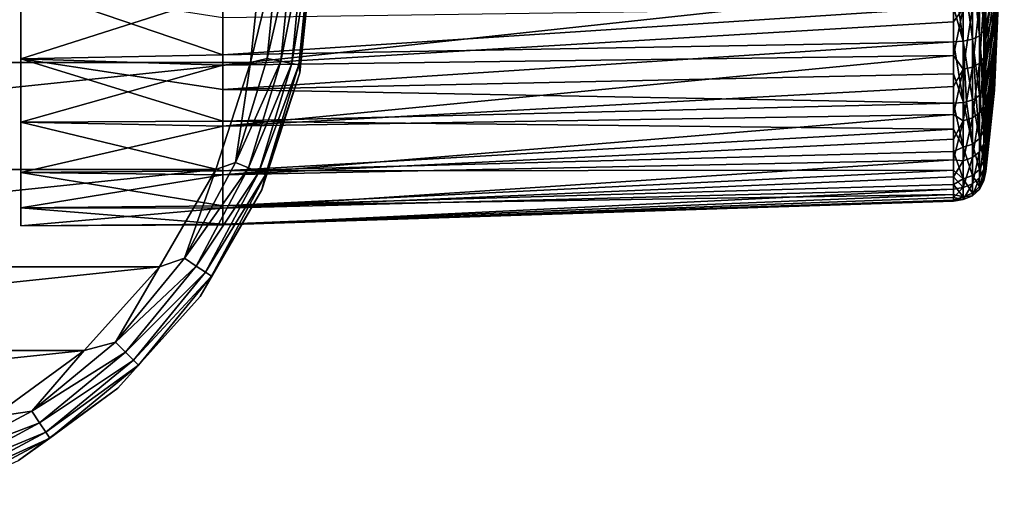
# Model space of a CAD drawing. Header units: millimetres. Extents: x -151 to 151, y -40 to 44.
# Tile 73 of 124: x 93 to 151, y -37 to -9. Entities that reach past the tile are written whole.
import ezdxf

# ---------------------------------------------------------------- set-up
doc = ezdxf.new("R2010")
doc.units = ezdxf.units.MM
doc.header["$LTSCALE"] = 45.597872
for name, color, linetype in [('1', 7, 'CONTINUOUS'), ('158', 7, 'CONTINUOUS'), ('159', 7, 'CONTINUOUS'), ('2', 7, 'CONTINUOUS'), ('27', 7, 'CONTINUOUS'), ('28', 7, 'CONTINUOUS'), ('29', 7, 'CONTINUOUS'), ('3', 7, 'CONTINUOUS'), ('36', 7, 'CONTINUOUS'), ('37', 7, 'CONTINUOUS')]:
    doc.layers.add(name, color=color, linetype=linetype)

msp = doc.modelspace()

# ---------------------------------------------------------------- linework, layer by layer
at = {"layer": '1', "color": 7, "linetype": 'CONTINUOUS', "true_color": 0xa2afbf}
for points in [[(107, -5, -60), (43, -5, -60), (43.699, -11.653, -60), (107, -5, -60)], [(107, -5, -60), (43.699, -11.653, -60), (106.301, -11.653, -60), (107, -5, -60)], [(43.699, -11.653, -60), (45.766, -18.015, -60), (106.301, -11.653, -60), (43.699, -11.653, -60)], [(45.766, -18.015, -60), (104.234, -18.015, -60), (106.301, -11.653, -60), (45.766, -18.015, -60)], [(45.766, -18.015, -60), (49.111, -23.809, -60), (104.234, -18.015, -60), (45.766, -18.015, -60)], [(49.111, -23.809, -60), (100.889, -23.809, -60), (104.234, -18.015, -60), (49.111, -23.809, -60)], [(49.111, -23.809, -60), (53.587, -28.78, -60), (100.889, -23.809, -60), (49.111, -23.809, -60)], [(53.587, -28.78, -60), (96.413, -28.78, -60), (100.889, -23.809, -60), (53.587, -28.78, -60)], [(53.587, -28.78, -60), (59, -32.713, -60), (96.413, -28.78, -60), (53.587, -28.78, -60)], [(59, -32.713, -60), (91, -32.713, -60), (96.413, -28.78, -60), (59, -32.713, -60)]]:
    msp.add_3dface(points, dxfattribs=at)
at = {"layer": '158', "color": 7, "linetype": 'CONTINUOUS', "true_color": 0xa2afbf}
for points in [[(104.65, -8.994, -19.446), (104.65, -11.21, -18.259), (92.65, -7.101, -20.294), (104.65, -8.994, -19.446)], [(92.65, -7.101, -20.294), (104.65, -11.21, -18.259), (92.65, -11.439, -18.205), (92.65, -7.101, -20.294)], [(104.65, -11.21, -18.259), (104.65, -13.271, -16.82), (92.65, -11.439, -18.205), (104.65, -11.21, -18.259)], [(104.65, -13.271, -16.82), (104.65, -15.15, -15.15), (92.65, -11.439, -18.205), (104.65, -13.271, -16.82)], [(92.65, -11.439, -18.205), (104.65, -15.15, -15.15), (92.65, -15.203, -15.203), (92.65, -11.439, -18.205)]]:
    msp.add_3dface(points, dxfattribs=at)
at = {"layer": '159', "color": 7, "linetype": 'CONTINUOUS', "true_color": 0xa2afbf}
for points in [[(92.65, -11.438, 18.205), (104.65, -7.594, 20.034), (92.65, -7.101, 20.294), (92.65, -11.438, 18.205)], [(104.65, -11.811, 17.876), (104.65, -7.594, 20.034), (92.65, -11.438, 18.205), (104.65, -11.811, 17.876)], [(92.65, -15.203, 15.203), (104.65, -11.811, 17.876), (92.65, -11.438, 18.205), (92.65, -15.203, 15.203)], [(104.65, -15.45, 14.844), (104.65, -11.811, 17.876), (92.65, -15.203, 15.203), (104.65, -15.45, 14.844)], [(104.65, -15.15, -15.15), (104.65, -18.108, -11.451), (92.65, -15.203, -15.203), (104.65, -15.15, -15.15)], [(92.65, -15.203, -15.203), (104.65, -18.108, -11.451), (92.65, -18.204, -11.439), (92.65, -15.203, -15.203)], [(92.65, -18.205, 11.438), (104.65, -15.45, 14.844), (92.65, -15.203, 15.203), (92.65, -18.205, 11.438)], [(104.65, -18.334, 11.086), (104.65, -15.45, 14.844), (92.65, -18.205, 11.438), (104.65, -18.334, 11.086)], [(104.65, -18.108, -11.451), (104.65, -20.182, -7.192), (92.65, -18.204, -11.439), (104.65, -18.108, -11.451)], [(92.65, -18.204, -11.439), (104.65, -20.182, -7.192), (92.65, -20.293, -7.102), (92.65, -18.204, -11.439)], [(92.65, -20.294, 7.101), (104.65, -18.334, 11.086), (92.65, -18.205, 11.438), (92.65, -20.294, 7.101)], [(104.65, -20.322, 6.787), (104.65, -18.334, 11.086), (92.65, -20.294, 7.101), (104.65, -20.322, 6.787)], [(104.65, -20.182, -7.192), (104.65, -21.269, -2.581), (92.65, -20.293, -7.102), (104.65, -20.182, -7.192)], [(92.65, -20.293, -7.102), (104.65, -21.269, -2.581), (92.65, -21.365, -2.408), (92.65, -20.293, -7.102)], [(92.65, -21.365, 2.407), (104.65, -20.322, 6.787), (92.65, -20.294, 7.101), (92.65, -21.365, 2.407)], [(104.65, -21.316, 2.155), (104.65, -20.322, 6.787), (92.65, -21.365, 2.407), (104.65, -21.316, 2.155)], [(104.65, -21.269, -2.581), (104.65, -21.316, 2.155), (92.65, -21.365, -2.408), (104.65, -21.269, -2.581)], [(92.65, -21.365, -2.408), (104.65, -21.316, 2.155), (92.65, -21.365, 2.407), (92.65, -21.365, -2.408)]]:
    msp.add_3dface(points, dxfattribs=at)
at = {"layer": '2', "color": 7, "linetype": 'CONTINUOUS', "true_color": 0xa2afbf}
for points in [[(107.927, -5, -60.147), (107, -5, -60), (106.301, -11.653, -60), (107.927, -5, -60.147)], [(107.294, -11.424, -60.147), (107.927, -5, -60.147), (106.301, -11.653, -60), (107.294, -11.424, -60.147)], [(108.764, -5, -60.574), (107.927, -5, -60.147), (107.294, -11.424, -60.147), (108.764, -5, -60.574)], [(108.764, -5, -60.574), (107.294, -11.424, -60.147), (108.115, -11.587, -60.574), (108.764, -5, -60.574)], [(109.428, -5, -61.238), (108.764, -5, -60.574), (108.115, -11.587, -60.574), (109.428, -5, -61.238)], [(109.428, -5, -61.238), (108.115, -11.587, -60.574), (108.767, -11.717, -61.238), (109.428, -5, -61.238)], [(109.854, -5, -62.076), (109.428, -5, -61.238), (108.767, -11.717, -61.238), (109.854, -5, -62.076)], [(109.854, -5, -62.076), (108.767, -11.717, -61.238), (109.184, -11.8, -62.076), (109.854, -5, -62.076)], [(110, -5, -63), (109.854, -5, -62.076), (109.184, -11.8, -62.076), (110, -5, -63)], [(109.235, -12.277, -63), (110, -5, -63), (109.184, -11.8, -62.076), (109.235, -12.277, -63)], [(104.234, -18.015, -60), (105.421, -17.601, -60.147), (106.301, -11.653, -60), (104.234, -18.015, -60)], [(105.421, -17.601, -60.147), (107.294, -11.424, -60.147), (106.301, -11.653, -60), (105.421, -17.601, -60.147)], [(107.294, -11.424, -60.147), (105.421, -17.601, -60.147), (108.115, -11.587, -60.574), (107.294, -11.424, -60.147)], [(108.115, -11.587, -60.574), (105.421, -17.601, -60.147), (106.194, -17.921, -60.574), (108.115, -11.587, -60.574)], [(108.115, -11.587, -60.574), (106.194, -17.921, -60.574), (108.767, -11.717, -61.238), (108.115, -11.587, -60.574)], [(108.767, -11.717, -61.238), (106.194, -17.921, -60.574), (106.807, -18.175, -61.238), (108.767, -11.717, -61.238)], [(108.767, -11.717, -61.238), (106.807, -18.175, -61.238), (109.184, -11.8, -62.076), (108.767, -11.717, -61.238)], [(109.184, -11.8, -62.076), (106.807, -18.175, -61.238), (107.201, -18.338, -62.076), (109.184, -11.8, -62.076)], [(106.974, -19.236, -63), (109.235, -12.277, -63), (107.201, -18.338, -62.076), (106.974, -19.236, -63)], [(109.235, -12.277, -63), (109.184, -11.8, -62.076), (107.201, -18.338, -62.076), (109.235, -12.277, -63)], [(100.889, -23.809, -60), (102.378, -23.293, -60.147), (104.234, -18.015, -60), (100.889, -23.809, -60)], [(102.378, -23.293, -60.147), (105.421, -17.601, -60.147), (104.234, -18.015, -60), (102.378, -23.293, -60.147)], [(105.421, -17.601, -60.147), (102.378, -23.293, -60.147), (106.194, -17.921, -60.574), (105.421, -17.601, -60.147)], [(106.194, -17.921, -60.574), (102.378, -23.293, -60.147), (103.074, -23.758, -60.574), (106.194, -17.921, -60.574)], [(106.194, -17.921, -60.574), (103.074, -23.758, -60.574), (106.807, -18.175, -61.238), (106.194, -17.921, -60.574)], [(106.807, -18.175, -61.238), (103.074, -23.758, -60.574), (103.626, -24.127, -61.238), (106.807, -18.175, -61.238)], [(106.807, -18.175, -61.238), (103.626, -24.127, -61.238), (107.201, -18.338, -62.076), (106.807, -18.175, -61.238)], [(107.201, -18.338, -62.076), (103.626, -24.127, -61.238), (103.98, -24.364, -62.076), (107.201, -18.338, -62.076)], [(106.974, -19.236, -63), (107.201, -18.338, -62.076), (103.98, -24.364, -62.076), (106.974, -19.236, -63)], [(103.316, -25.572, -63), (106.974, -19.236, -63), (103.98, -24.364, -62.076), (103.316, -25.572, -63)], [(98.283, -28.283, -60.147), (102.378, -23.293, -60.147), (100.889, -23.809, -60), (98.283, -28.283, -60.147)], [(102.378, -23.293, -60.147), (98.283, -28.283, -60.147), (103.074, -23.758, -60.574), (102.378, -23.293, -60.147)], [(96.413, -28.78, -60), (98.283, -28.283, -60.147), (100.889, -23.809, -60), (96.413, -28.78, -60)], [(103.074, -23.758, -60.574), (98.283, -28.283, -60.147), (98.875, -28.875, -60.574), (103.074, -23.758, -60.574)], [(103.074, -23.758, -60.574), (98.875, -28.875, -60.574), (103.626, -24.127, -61.238), (103.074, -23.758, -60.574)], [(103.626, -24.127, -61.238), (98.875, -28.875, -60.574), (99.344, -29.344, -61.238), (103.626, -24.127, -61.238)], [(103.626, -24.127, -61.238), (99.344, -29.344, -61.238), (103.98, -24.364, -62.076), (103.626, -24.127, -61.238)], [(103.98, -24.364, -62.076), (99.344, -29.344, -61.238), (99.646, -29.646, -62.076), (103.98, -24.364, -62.076)], [(103.316, -25.572, -63), (103.98, -24.364, -62.076), (99.646, -29.646, -62.076), (103.316, -25.572, -63)], [(98.42, -31.01, -63), (103.316, -25.572, -63), (99.646, -29.646, -62.076), (98.42, -31.01, -63)], [(93.293, -32.378, -60.147), (98.283, -28.283, -60.147), (96.413, -28.78, -60), (93.293, -32.378, -60.147)], [(98.283, -28.283, -60.147), (93.293, -32.378, -60.147), (98.875, -28.875, -60.574), (98.283, -28.283, -60.147)], [(91, -32.713, -60), (93.293, -32.378, -60.147), (96.413, -28.78, -60), (91, -32.713, -60)], [(98.875, -28.875, -60.574), (93.293, -32.378, -60.147), (93.758, -33.074, -60.574), (98.875, -28.875, -60.574)], [(98.875, -28.875, -60.574), (93.758, -33.074, -60.574), (99.344, -29.344, -61.238), (98.875, -28.875, -60.574)], [(99.344, -29.344, -61.238), (93.758, -33.074, -60.574), (94.127, -33.626, -61.238), (99.344, -29.344, -61.238)], [(99.344, -29.344, -61.238), (94.127, -33.626, -61.238), (99.646, -29.646, -62.076), (99.344, -29.344, -61.238)], [(99.646, -29.646, -62.076), (94.127, -33.626, -61.238), (94.364, -33.98, -62.076), (99.646, -29.646, -62.076)], [(98.42, -31.01, -63), (99.646, -29.646, -62.076), (94.364, -33.98, -62.076), (98.42, -31.01, -63)], [(92.5, -35.311, -63), (98.42, -31.01, -63), (94.364, -33.98, -62.076), (92.5, -35.311, -63)], [(87.601, -35.421, -60.147), (93.293, -32.378, -60.147), (91, -32.713, -60), (87.601, -35.421, -60.147)], [(93.293, -32.378, -60.147), (87.601, -35.421, -60.147), (93.758, -33.074, -60.574), (93.293, -32.378, -60.147)], [(93.758, -33.074, -60.574), (87.601, -35.421, -60.147), (87.921, -36.194, -60.574), (93.758, -33.074, -60.574)], [(93.758, -33.074, -60.574), (87.921, -36.194, -60.574), (94.127, -33.626, -61.238), (93.758, -33.074, -60.574)], [(94.127, -33.626, -61.238), (87.921, -36.194, -60.574), (88.175, -36.807, -61.238), (94.127, -33.626, -61.238)], [(94.127, -33.626, -61.238), (88.175, -36.807, -61.238), (94.364, -33.98, -62.076), (94.127, -33.626, -61.238)], [(94.364, -33.98, -62.076), (88.175, -36.807, -61.238), (88.338, -37.201, -62.076), (94.364, -33.98, -62.076)], [(92.5, -35.311, -63), (94.364, -33.98, -62.076), (88.338, -37.201, -62.076), (92.5, -35.311, -63)]]:
    msp.add_3dface(points, dxfattribs=at)
at = {"layer": '27', "color": 7, "linetype": 'CONTINUOUS', "true_color": 0xa2afbf}
for points in [[(148.132, -9.244, 17.63), (148.132, -7.121, 18.589), (104.65, -11.811, 17.876), (148.132, -9.244, 17.63)], [(104.65, -11.811, 17.876), (148.132, -7.121, 18.589), (104.65, -7.594, 20.034), (104.65, -11.811, 17.876)], [(148.132, -8.376, -18.059), (148.132, -10.428, -16.957), (104.65, -11.21, -18.259), (148.132, -8.376, -18.059)], [(104.65, -8.994, -19.446), (148.132, -8.376, -18.059), (104.65, -11.21, -18.259), (104.65, -8.994, -19.446)], [(148.132, -11.24, 16.429), (148.132, -9.244, 17.63), (104.65, -11.811, 17.876), (148.132, -11.24, 16.429)], [(148.132, -10.428, -16.957), (148.132, -12.337, -15.623), (104.65, -13.271, -16.82), (148.132, -10.428, -16.957)], [(104.65, -11.21, -18.259), (148.132, -10.428, -16.957), (104.65, -13.271, -16.82), (104.65, -11.21, -18.259)], [(148.132, -13.083, 15.004), (148.132, -11.24, 16.429), (104.65, -15.45, 14.844), (148.132, -13.083, 15.004)], [(104.65, -15.45, 14.844), (148.132, -11.24, 16.429), (104.65, -11.811, 17.876), (104.65, -15.45, 14.844)], [(148.132, -12.337, -15.623), (148.132, -14.076, -14.076), (104.65, -13.271, -16.82), (148.132, -12.337, -15.623)], [(148.132, -14.746, 13.372), (148.132, -13.083, 15.004), (104.65, -15.45, 14.844), (148.132, -14.746, 13.372)], [(104.65, -13.271, -16.82), (148.132, -14.076, -14.076), (104.65, -15.15, -15.15), (104.65, -13.271, -16.82)], [(148.132, -14.076, -14.076), (148.132, -15.623, -12.337), (104.65, -15.15, -15.15), (148.132, -14.076, -14.076)], [(148.132, -16.208, 11.558), (148.132, -14.746, 13.372), (104.65, -18.334, 11.086), (148.132, -16.208, 11.558)], [(104.65, -18.334, 11.086), (148.132, -14.746, 13.372), (104.65, -15.45, 14.844), (104.65, -18.334, 11.086)], [(104.65, -15.15, -15.15), (148.132, -15.623, -12.337), (104.65, -18.108, -11.451), (104.65, -15.15, -15.15)], [(148.132, -15.623, -12.337), (148.132, -16.957, -10.428), (104.65, -18.108, -11.451), (148.132, -15.623, -12.337)], [(148.132, -17.447, 9.585), (148.132, -16.208, 11.558), (104.65, -18.334, 11.086), (148.132, -17.447, 9.585)], [(148.132, -16.957, -10.428), (148.132, -18.058, -8.377), (104.65, -18.108, -11.451), (148.132, -16.957, -10.428)], [(148.132, -18.447, 7.481), (148.132, -17.447, 9.585), (104.65, -20.322, 6.787), (148.132, -18.447, 7.481)], [(104.65, -20.322, 6.787), (148.132, -17.447, 9.585), (104.65, -18.334, 11.086), (104.65, -20.322, 6.787)], [(148.132, -18.058, -8.377), (148.132, -18.913, -6.21), (104.65, -20.182, -7.192), (148.132, -18.058, -8.377)], [(104.65, -18.108, -11.451), (148.132, -18.058, -8.377), (104.65, -20.182, -7.192), (104.65, -18.108, -11.451)], [(148.132, -19.195, 5.274), (148.132, -18.447, 7.481), (104.65, -20.322, 6.787), (148.132, -19.195, 5.274)], [(148.132, -18.913, -6.21), (148.132, -19.509, -3.959), (104.65, -20.182, -7.192), (148.132, -18.913, -6.21)], [(148.132, -19.68, 2.995), (148.132, -19.195, 5.274), (104.65, -21.316, 2.155), (148.132, -19.68, 2.995)], [(104.65, -21.316, 2.155), (148.132, -19.195, 5.274), (104.65, -20.322, 6.787), (104.65, -21.316, 2.155)], [(148.132, -19.509, -3.959), (148.132, -19.838, -1.653), (104.65, -21.269, -2.581), (148.132, -19.509, -3.959)], [(104.65, -20.182, -7.192), (148.132, -19.509, -3.959), (104.65, -21.269, -2.581), (104.65, -20.182, -7.192)], [(148.132, -19.895, 0.676), (148.132, -19.68, 2.995), (104.65, -21.316, 2.155), (148.132, -19.895, 0.676)], [(148.132, -19.838, -1.653), (148.132, -19.895, 0.676), (104.65, -21.269, -2.581), (148.132, -19.838, -1.653)], [(104.65, -21.269, -2.581), (148.132, -19.895, 0.676), (104.65, -21.316, 2.155), (104.65, -21.269, -2.581)]]:
    msp.add_3dface(points, dxfattribs=at)
at = {"layer": '28', "color": 7, "linetype": 'CONTINUOUS', "true_color": 0xa2afbf}
for points in [[(150.637, -6.754, -10.4), (150.637, -8.768, -8.768), (150.048, -11.249, -14.243), (150.637, -6.754, -10.4)], [(150.048, -7.637, -16.465), (150.637, -6.754, -10.4), (150.048, -9.508, -15.46), (150.048, -7.637, -16.465)], [(150.048, -9.508, -15.46), (150.637, -6.754, -10.4), (150.048, -11.249, -14.243), (150.048, -9.508, -15.46)], [(150.637, -8.768, -8.768), (150.558, -9.418, -9.418), (150.048, -11.249, -14.243), (150.637, -8.768, -8.768)], [(150.048, -11.249, -14.243), (150.558, -9.418, -9.418), (150.048, -12.834, -12.834), (150.048, -11.249, -14.243)]]:
    msp.add_3dface(points, dxfattribs=at)
at = {"layer": '29', "color": 7, "linetype": 'CONTINUOUS', "true_color": 0xa2afbf}
for points in [[(150.637, -8.768, -8.768), (151.15, 0), (150.558, -9.418, -9.418), (150.637, -8.768, -8.768)], [(150.558, -9.418, -9.418), (151.15, 0), (150.558, -10.988, -7.527), (150.558, -9.418, -9.418)], [(151.15, 0), (150.558, -8.509, 10.247), (150.558, -10.247, 8.509), (151.15, 0)], [(151.15, 0), (150.558, -10.247, 8.509), (150.558, -11.636, 6.481), (151.15, 0)], [(151.15, 0), (150.558, -11.636, 6.481), (150.558, -12.629, 4.233), (151.15, 0)], [(151.15, 0), (150.558, -12.629, 4.233), (150.558, -13.191, 1.84), (151.15, 0)], [(151.15, 0), (150.558, -13.191, 1.84), (150.558, -13.305, -0.615), (151.15, 0)], [(151.15, 0), (150.558, -13.305, -0.615), (150.558, -12.965, -3.049), (151.15, 0)], [(151.15, 0), (150.558, -12.965, -3.049), (150.558, -12.184, -5.38), (151.15, 0)], [(151.15, 0), (150.558, -12.184, -5.38), (150.558, -10.988, -7.527), (151.15, 0)], [(150.558, -8.509, 10.247), (150.558, -6.481, 11.636), (150.048, -10.247, 14.98), (150.558, -8.509, 10.247)], [(150.048, -10.247, 14.98), (150.558, -6.481, 11.636), (150.048, -8.427, 16.075), (150.048, -10.247, 14.98)], [(150.558, -10.247, 8.509), (150.558, -8.509, 10.247), (150.048, -13.444, 12.193), (150.558, -10.247, 8.509)], [(150.048, -13.444, 12.193), (150.558, -8.509, 10.247), (150.048, -11.927, 13.68), (150.048, -13.444, 12.193)], [(150.048, -11.927, 13.68), (150.558, -8.509, 10.247), (150.048, -10.247, 14.98), (150.048, -11.927, 13.68)], [(150.048, -12.834, -12.834), (150.558, -9.418, -9.418), (150.558, -10.988, -7.527), (150.048, -12.834, -12.834)], [(150.558, -11.636, 6.481), (150.558, -10.247, 8.509), (150.048, -14.777, 10.539), (150.558, -11.636, 6.481)], [(150.048, -14.777, 10.539), (150.558, -10.247, 8.509), (150.048, -13.444, 12.193), (150.048, -14.777, 10.539)], [(150.048, -12.834, -12.834), (150.558, -10.988, -7.527), (150.048, -14.243, -11.249), (150.048, -12.834, -12.834)], [(150.558, -10.988, -7.527), (150.558, -12.184, -5.38), (150.048, -15.46, -9.509), (150.558, -10.988, -7.527)], [(150.048, -14.243, -11.249), (150.558, -10.988, -7.527), (150.048, -15.46, -9.509), (150.048, -14.243, -11.249)], [(150.558, -12.629, 4.233), (150.558, -11.636, 6.481), (150.048, -16.819, 6.822), (150.558, -12.629, 4.233)], [(150.048, -16.819, 6.822), (150.558, -11.636, 6.481), (150.048, -15.907, 8.74), (150.048, -16.819, 6.822)], [(150.048, -15.907, 8.74), (150.558, -11.636, 6.481), (150.048, -14.777, 10.539), (150.048, -15.907, 8.74)], [(150.558, -12.184, -5.38), (150.558, -12.965, -3.049), (150.048, -17.244, -5.662), (150.558, -12.184, -5.38)], [(150.048, -15.46, -9.509), (150.558, -12.184, -5.38), (150.048, -16.465, -7.637), (150.048, -15.46, -9.509)], [(150.048, -16.465, -7.637), (150.558, -12.184, -5.38), (150.048, -17.244, -5.662), (150.048, -16.465, -7.637)], [(150.558, -13.191, 1.84), (150.558, -12.629, 4.233), (150.048, -17.943, 2.733), (150.558, -13.191, 1.84)], [(150.048, -17.943, 2.733), (150.558, -12.629, 4.233), (150.048, -17.501, 4.81), (150.048, -17.943, 2.733)], [(150.048, -17.501, 4.81), (150.558, -12.629, 4.233), (150.048, -16.819, 6.822), (150.048, -17.501, 4.81)], [(150.558, -12.965, -3.049), (150.558, -13.305, -0.615), (150.048, -17.787, -3.609), (150.558, -12.965, -3.049)], [(150.048, -17.244, -5.662), (150.558, -12.965, -3.049), (150.048, -17.787, -3.609), (150.048, -17.244, -5.662)], [(150.558, -13.305, -0.615), (150.558, -13.191, 1.84), (150.048, -18.139, 0.618), (150.558, -13.305, -0.615)], [(150.048, -18.139, 0.618), (150.558, -13.191, 1.84), (150.048, -17.943, 2.733), (150.048, -18.139, 0.618)], [(150.048, -17.787, -3.609), (150.558, -13.305, -0.615), (150.048, -18.087, -1.506), (150.048, -17.787, -3.609)], [(150.048, -18.087, -1.506), (150.558, -13.305, -0.615), (150.048, -18.139, 0.618), (150.048, -18.087, -1.506)]]:
    msp.add_3dface(points, dxfattribs=at)
at = {"layer": '3', "color": 7, "linetype": 'CONTINUOUS', "true_color": 0xa2afbf}
for points in [[(110, -5, -80), (110, -5, -63), (109.235, -12.277, -63), (110, -5, -80)], [(109.235, -12.277, -80), (110, -5, -80), (109.235, -12.277, -63), (109.235, -12.277, -80)], [(106.974, -19.236, -80), (109.235, -12.277, -80), (106.974, -19.236, -63), (106.974, -19.236, -80)], [(106.974, -19.236, -63), (109.235, -12.277, -80), (109.235, -12.277, -63), (106.974, -19.236, -63)], [(103.316, -25.572, -80), (106.974, -19.236, -80), (103.316, -25.572, -63), (103.316, -25.572, -80)], [(103.316, -25.572, -63), (106.974, -19.236, -80), (106.974, -19.236, -63), (103.316, -25.572, -63)], [(98.42, -31.01, -80), (103.316, -25.572, -80), (98.42, -31.01, -63), (98.42, -31.01, -80)], [(98.42, -31.01, -63), (103.316, -25.572, -80), (103.316, -25.572, -63), (98.42, -31.01, -63)], [(92.5, -35.311, -80), (98.42, -31.01, -80), (92.5, -35.311, -63), (92.5, -35.311, -80)], [(92.5, -35.311, -63), (98.42, -31.01, -80), (98.42, -31.01, -63), (92.5, -35.311, -63)]]:
    msp.add_3dface(points, dxfattribs=at)
at = {"layer": '36', "color": 7, "linetype": 'CONTINUOUS', "true_color": 0xa2afbf}
for points in [[(149.941, -5.836, -17.79), (149.941, -9.805, -15.95), (149.68, -5.999, -18.284), (149.941, -5.836, -17.79)], [(149.941, -5.836, -17.79), (150.048, -7.637, -16.465), (149.941, -9.805, -15.95), (149.941, -5.836, -17.79)], [(148.132, -6.209, -18.913), (148.711, -6.188, -18.861), (148.711, -10.396, -16.91), (148.132, -6.209, -18.913)], [(148.132, -8.376, -18.059), (148.132, -6.209, -18.913), (148.711, -10.396, -16.91), (148.132, -8.376, -18.059)], [(149.252, -6.121, -18.657), (149.252, -10.284, -16.728), (148.711, -6.188, -18.861), (149.252, -6.121, -18.657)], [(148.711, -6.188, -18.861), (149.252, -10.284, -16.728), (148.711, -10.396, -16.91), (148.711, -6.188, -18.861)], [(149.68, -5.999, -18.284), (149.68, -10.078, -16.393), (149.252, -6.121, -18.657), (149.68, -5.999, -18.284)], [(149.252, -6.121, -18.657), (149.68, -10.078, -16.393), (149.252, -10.284, -16.728), (149.252, -6.121, -18.657)], [(149.68, -5.999, -18.284), (149.941, -9.805, -15.95), (149.68, -10.078, -16.393), (149.68, -5.999, -18.284)], [(150.048, -7.637, -16.465), (150.048, -9.508, -15.46), (149.941, -9.805, -15.95), (150.048, -7.637, -16.465)], [(148.132, -10.428, -16.957), (148.132, -8.376, -18.059), (148.711, -10.396, -16.91), (148.132, -10.428, -16.957)], [(149.941, -9.805, -15.95), (149.936, -13.249, -13.249), (149.68, -10.078, -16.393), (149.941, -9.805, -15.95)], [(149.941, -9.805, -15.95), (150.048, -12.834, -12.834), (149.936, -13.249, -13.249), (149.941, -9.805, -15.95)], [(150.048, -9.508, -15.46), (150.048, -11.249, -14.243), (149.941, -9.805, -15.95), (150.048, -9.508, -15.46)], [(150.048, -11.249, -14.243), (150.048, -12.834, -12.834), (149.941, -9.805, -15.95), (150.048, -11.249, -14.243)], [(148.132, -10.428, -16.957), (148.711, -10.396, -16.91), (148.725, -14.034, -14.034), (148.132, -10.428, -16.957)], [(148.132, -12.337, -15.623), (148.132, -10.428, -16.957), (148.725, -14.034, -14.034), (148.132, -12.337, -15.623)], [(149.252, -10.284, -16.728), (149.258, -13.882, -13.882), (148.711, -10.396, -16.91), (149.252, -10.284, -16.728)], [(148.711, -10.396, -16.91), (149.258, -13.882, -13.882), (148.905, -13.999, -13.999), (148.711, -10.396, -16.91)], [(148.725, -14.034, -14.034), (148.711, -10.396, -16.91), (148.905, -13.999, -13.999), (148.725, -14.034, -14.034)], [(149.68, -10.078, -16.393), (149.676, -13.611, -13.611), (149.252, -10.284, -16.728), (149.68, -10.078, -16.393)], [(149.252, -10.284, -16.728), (149.676, -13.611, -13.611), (149.484, -13.761, -13.761), (149.252, -10.284, -16.728)], [(149.258, -13.882, -13.882), (149.252, -10.284, -16.728), (149.484, -13.761, -13.761), (149.258, -13.882, -13.882)], [(149.676, -13.611, -13.611), (149.68, -10.078, -16.393), (149.87, -13.374, -13.374), (149.676, -13.611, -13.611)], [(149.68, -10.078, -16.393), (149.936, -13.249, -13.249), (149.87, -13.374, -13.374), (149.68, -10.078, -16.393)], [(148.132, -14.076, -14.076), (148.132, -12.337, -15.623), (148.725, -14.034, -14.034), (148.132, -14.076, -14.076)]]:
    msp.add_3dface(points, dxfattribs=at)
at = {"layer": '37', "color": 7, "linetype": 'CONTINUOUS', "true_color": 0xa2afbf}
for points in [[(148.132, -7.121, 18.589), (148.132, -9.244, 17.63), (148.71, -8.46, 17.957), (148.132, -7.121, 18.589)], [(149.941, -11.378, 14.868), (149.941, -7.98, 16.937), (149.68, -11.694, 15.282), (149.941, -11.378, 14.868)], [(149.68, -11.694, 15.282), (149.941, -7.98, 16.937), (149.68, -8.202, 17.408), (149.68, -11.694, 15.282)], [(149.941, -11.378, 14.868), (150.048, -8.427, 16.075), (149.941, -7.98, 16.937), (149.941, -11.378, 14.868)], [(148.132, -9.244, 17.63), (148.132, -11.24, 16.429), (148.71, -8.46, 17.957), (148.132, -9.244, 17.63)], [(148.132, -11.24, 16.429), (148.71, -12.063, 15.764), (148.71, -8.46, 17.957), (148.132, -11.24, 16.429)], [(149.252, -11.933, 15.594), (149.252, -8.369, 17.763), (148.71, -12.063, 15.764), (149.252, -11.933, 15.594)], [(148.71, -12.063, 15.764), (149.252, -8.369, 17.763), (148.71, -8.46, 17.957), (148.71, -12.063, 15.764)], [(149.68, -11.694, 15.282), (149.68, -8.202, 17.408), (149.252, -11.933, 15.594), (149.68, -11.694, 15.282)], [(149.252, -11.933, 15.594), (149.68, -8.202, 17.408), (149.252, -8.369, 17.763), (149.252, -11.933, 15.594)], [(150.048, -10.247, 14.98), (150.048, -8.427, 16.075), (149.941, -11.378, 14.868), (150.048, -10.247, 14.98)], [(150.048, -11.927, 13.68), (150.048, -10.247, 14.98), (149.941, -11.378, 14.868), (150.048, -11.927, 13.68)], [(148.132, -11.24, 16.429), (148.132, -13.083, 15.004), (148.71, -12.063, 15.764), (148.132, -11.24, 16.429)], [(149.68, -14.659, 12.467), (149.68, -11.694, 15.282), (149.252, -14.958, 12.721), (149.68, -14.659, 12.467)], [(149.252, -14.958, 12.721), (149.68, -11.694, 15.282), (149.252, -11.933, 15.594), (149.252, -14.958, 12.721)], [(149.941, -14.262, 12.129), (149.941, -11.378, 14.868), (149.68, -14.659, 12.467), (149.941, -14.262, 12.129)], [(149.68, -14.659, 12.467), (149.941, -11.378, 14.868), (149.68, -11.694, 15.282), (149.68, -14.659, 12.467)], [(149.941, -14.262, 12.129), (150.048, -11.927, 13.68), (149.941, -11.378, 14.868), (149.941, -14.262, 12.129)], [(148.132, -13.083, 15.004), (148.132, -14.746, 13.372), (148.71, -12.063, 15.764), (148.132, -13.083, 15.004)], [(148.132, -14.746, 13.372), (148.71, -15.121, 12.86), (148.71, -12.063, 15.764), (148.132, -14.746, 13.372)], [(149.252, -14.958, 12.721), (149.252, -11.933, 15.594), (148.71, -15.121, 12.86), (149.252, -14.958, 12.721)], [(148.71, -15.121, 12.86), (149.252, -11.933, 15.594), (148.71, -12.063, 15.764), (148.71, -15.121, 12.86)], [(150.048, -13.444, 12.193), (150.048, -11.927, 13.68), (149.941, -14.262, 12.129), (150.048, -13.444, 12.193)], [(150.048, -12.834, -12.834), (150.048, -14.243, -11.249), (149.936, -13.249, -13.249), (150.048, -12.834, -12.834)], [(149.676, -13.611, -13.611), (149.87, -13.374, -13.374), (149.941, -15.737, -10.143), (149.676, -13.611, -13.611)], [(149.87, -13.374, -13.374), (149.936, -13.249, -13.249), (149.941, -15.737, -10.143), (149.87, -13.374, -13.374)], [(149.936, -13.249, -13.249), (150.048, -14.243, -11.249), (149.941, -15.737, -10.143), (149.936, -13.249, -13.249)], [(150.048, -14.777, 10.539), (150.048, -13.444, 12.193), (149.941, -14.262, 12.129), (150.048, -14.777, 10.539)], [(148.132, -14.076, -14.076), (148.725, -14.034, -14.034), (148.711, -16.685, -10.754), (148.132, -14.076, -14.076)], [(148.725, -14.034, -14.034), (149.252, -16.505, -10.638), (148.711, -16.685, -10.754), (148.725, -14.034, -14.034)], [(148.725, -14.034, -14.034), (148.905, -13.999, -13.999), (149.252, -16.505, -10.638), (148.725, -14.034, -14.034)], [(148.905, -13.999, -13.999), (149.258, -13.882, -13.882), (149.252, -16.505, -10.638), (148.905, -13.999, -13.999)], [(149.258, -13.882, -13.882), (149.68, -16.175, -10.425), (149.252, -16.505, -10.638), (149.258, -13.882, -13.882)], [(149.258, -13.882, -13.882), (149.484, -13.761, -13.761), (149.68, -16.175, -10.425), (149.258, -13.882, -13.882)], [(149.484, -13.761, -13.761), (149.676, -13.611, -13.611), (149.68, -16.175, -10.425), (149.484, -13.761, -13.761)], [(149.676, -13.611, -13.611), (149.941, -15.737, -10.143), (149.68, -16.175, -10.425), (149.676, -13.611, -13.611)], [(148.132, -15.623, -12.337), (148.132, -14.076, -14.076), (148.711, -16.685, -10.754), (148.132, -15.623, -12.337)], [(149.941, -16.503, 8.842), (149.941, -14.262, 12.129), (149.68, -16.962, 9.088), (149.941, -16.503, 8.842)], [(149.68, -16.962, 9.088), (149.941, -14.262, 12.129), (149.68, -14.659, 12.467), (149.68, -16.962, 9.088)], [(150.048, -14.243, -11.249), (150.048, -15.46, -9.509), (149.941, -15.737, -10.143), (150.048, -14.243, -11.249)], [(149.941, -16.503, 8.842), (150.048, -14.777, 10.539), (149.941, -14.262, 12.129), (149.941, -16.503, 8.842)], [(148.132, -14.746, 13.372), (148.132, -16.208, 11.558), (148.71, -15.121, 12.86), (148.132, -14.746, 13.372)], [(148.132, -16.208, 11.558), (148.132, -17.447, 9.585), (148.71, -15.121, 12.86), (148.132, -16.208, 11.558)], [(148.132, -17.447, 9.585), (148.71, -17.497, 9.375), (148.71, -15.121, 12.86), (148.132, -17.447, 9.585)], [(149.252, -17.308, 9.273), (149.252, -14.958, 12.721), (148.71, -17.497, 9.375), (149.252, -17.308, 9.273)], [(148.71, -17.497, 9.375), (149.252, -14.958, 12.721), (148.71, -15.121, 12.86), (148.71, -17.497, 9.375)], [(149.68, -16.962, 9.088), (149.68, -14.659, 12.467), (149.252, -17.308, 9.273), (149.68, -16.962, 9.088)], [(149.252, -17.308, 9.273), (149.68, -14.659, 12.467), (149.252, -14.958, 12.721), (149.252, -17.308, 9.273)], [(150.048, -15.907, 8.74), (150.048, -14.777, 10.539), (149.941, -16.503, 8.842), (150.048, -15.907, 8.74)], [(148.132, -16.957, -10.428), (148.132, -15.623, -12.337), (148.711, -16.685, -10.754), (148.132, -16.957, -10.428)], [(149.941, -15.737, -10.143), (149.941, -17.525, -6.589), (149.68, -16.175, -10.425), (149.941, -15.737, -10.143)], [(150.048, -15.46, -9.509), (150.048, -16.465, -7.637), (149.941, -15.737, -10.143), (150.048, -15.46, -9.509)], [(149.941, -15.737, -10.143), (150.048, -16.465, -7.637), (149.941, -17.525, -6.589), (149.941, -15.737, -10.143)], [(149.68, -16.175, -10.425), (149.68, -18.012, -6.773), (149.252, -16.505, -10.638), (149.68, -16.175, -10.425)], [(149.68, -16.175, -10.425), (149.941, -17.525, -6.589), (149.68, -18.012, -6.773), (149.68, -16.175, -10.425)], [(150.048, -16.819, 6.822), (150.048, -15.907, 8.74), (149.941, -16.503, 8.842), (150.048, -16.819, 6.822)], [(148.132, -16.957, -10.428), (148.711, -16.685, -10.754), (148.711, -18.58, -6.986), (148.132, -16.957, -10.428)], [(148.132, -18.058, -8.377), (148.132, -16.957, -10.428), (148.711, -18.58, -6.986), (148.132, -18.058, -8.377)], [(149.252, -16.505, -10.638), (149.252, -18.38, -6.911), (148.711, -16.685, -10.754), (149.252, -16.505, -10.638)], [(148.711, -16.685, -10.754), (149.252, -18.38, -6.911), (148.711, -18.58, -6.986), (148.711, -16.685, -10.754)], [(149.252, -16.505, -10.638), (149.68, -18.012, -6.773), (149.252, -18.38, -6.911), (149.252, -16.505, -10.638)], [(149.68, -18.499, 5.299), (149.68, -16.962, 9.088), (149.252, -18.877, 5.407), (149.68, -18.499, 5.299)], [(149.252, -18.877, 5.407), (149.68, -16.962, 9.088), (149.252, -17.308, 9.273), (149.252, -18.877, 5.407)], [(149.941, -17.999, 5.156), (149.941, -16.503, 8.842), (149.68, -18.499, 5.299), (149.941, -17.999, 5.156)], [(149.68, -18.499, 5.299), (149.941, -16.503, 8.842), (149.68, -16.962, 9.088), (149.68, -18.499, 5.299)], [(150.048, -16.465, -7.637), (150.048, -17.244, -5.662), (149.941, -17.525, -6.589), (150.048, -16.465, -7.637)], [(149.941, -17.999, 5.156), (150.048, -16.819, 6.822), (149.941, -16.503, 8.842), (149.941, -17.999, 5.156)], [(150.048, -17.501, 4.81), (150.048, -16.819, 6.822), (149.941, -17.999, 5.156), (150.048, -17.501, 4.81)], [(148.132, -17.447, 9.585), (148.132, -18.447, 7.481), (148.71, -17.497, 9.375), (148.132, -17.447, 9.585)], [(148.132, -18.447, 7.481), (148.71, -19.083, 5.466), (148.71, -17.497, 9.375), (148.132, -18.447, 7.481)], [(149.252, -18.877, 5.407), (149.252, -17.308, 9.273), (148.71, -19.083, 5.466), (149.252, -18.877, 5.407)], [(148.71, -19.083, 5.466), (149.252, -17.308, 9.273), (148.71, -17.497, 9.375), (148.71, -19.083, 5.466)], [(149.941, -17.525, -6.589), (149.941, -18.521, -2.738), (149.68, -18.012, -6.773), (149.941, -17.525, -6.589)], [(150.048, -17.244, -5.662), (150.048, -17.787, -3.609), (149.941, -17.525, -6.589), (150.048, -17.244, -5.662)], [(150.048, -17.943, 2.733), (150.048, -17.501, 4.81), (149.941, -18.682, 1.237), (150.048, -17.943, 2.733)], [(149.941, -18.682, 1.237), (150.048, -17.501, 4.81), (149.941, -17.999, 5.156), (149.941, -18.682, 1.237)], [(149.941, -17.525, -6.589), (150.048, -17.787, -3.609), (149.941, -18.521, -2.738), (149.941, -17.525, -6.589)], [(148.132, -18.913, -6.21), (148.132, -18.058, -8.377), (148.711, -18.58, -6.986), (148.132, -18.913, -6.21)], [(149.68, -18.012, -6.773), (149.68, -19.036, -2.814), (149.252, -18.38, -6.911), (149.68, -18.012, -6.773)], [(149.941, -18.682, 1.237), (149.941, -17.999, 5.156), (149.68, -19.201, 1.271), (149.941, -18.682, 1.237)], [(149.68, -19.201, 1.271), (149.941, -17.999, 5.156), (149.68, -18.499, 5.299), (149.68, -19.201, 1.271)], [(149.68, -18.012, -6.773), (149.941, -18.521, -2.738), (149.68, -19.036, -2.814), (149.68, -18.012, -6.773)], [(150.048, -17.787, -3.609), (150.048, -18.087, -1.506), (149.941, -18.521, -2.738), (150.048, -17.787, -3.609)], [(150.048, -18.139, 0.618), (150.048, -17.943, 2.733), (149.941, -18.682, 1.237), (150.048, -18.139, 0.618)], [(150.048, -18.087, -1.506), (150.048, -18.139, 0.618), (149.941, -18.521, -2.738), (150.048, -18.087, -1.506)], [(149.941, -18.521, -2.738), (150.048, -18.139, 0.618), (149.941, -18.682, 1.237), (149.941, -18.521, -2.738)], [(148.132, -18.447, 7.481), (148.132, -19.195, 5.274), (148.71, -19.083, 5.466), (148.132, -18.447, 7.481)], [(148.132, -18.913, -6.21), (148.711, -18.58, -6.986), (148.711, -19.637, -2.903), (148.132, -18.913, -6.21)], [(149.252, -18.38, -6.911), (149.252, -19.425, -2.872), (148.711, -18.58, -6.986), (149.252, -18.38, -6.911)], [(148.711, -18.58, -6.986), (149.252, -19.425, -2.872), (148.711, -19.637, -2.903), (148.711, -18.58, -6.986)], [(149.252, -18.38, -6.911), (149.68, -19.036, -2.814), (149.252, -19.425, -2.872), (149.252, -18.38, -6.911)], [(149.68, -19.201, 1.271), (149.68, -18.499, 5.299), (149.252, -19.593, 1.297), (149.68, -19.201, 1.271)], [(149.252, -19.593, 1.297), (149.68, -18.499, 5.299), (149.252, -18.877, 5.407), (149.252, -19.593, 1.297)], [(149.941, -18.521, -2.738), (149.941, -18.682, 1.237), (149.68, -19.036, -2.814), (149.941, -18.521, -2.738)], [(149.68, -19.036, -2.814), (149.941, -18.682, 1.237), (149.68, -19.201, 1.271), (149.68, -19.036, -2.814)], [(148.132, -19.509, -3.959), (148.132, -18.913, -6.21), (148.711, -19.637, -2.903), (148.132, -19.509, -3.959)], [(148.132, -19.195, 5.274), (148.132, -19.68, 2.995), (148.71, -19.083, 5.466), (148.132, -19.195, 5.274)], [(148.132, -19.68, 2.995), (148.71, -19.807, 1.311), (148.71, -19.083, 5.466), (148.132, -19.68, 2.995)], [(149.252, -19.593, 1.297), (149.252, -18.877, 5.407), (148.71, -19.807, 1.311), (149.252, -19.593, 1.297)], [(148.71, -19.807, 1.311), (149.252, -18.877, 5.407), (148.71, -19.083, 5.466), (148.71, -19.807, 1.311)], [(149.68, -19.036, -2.814), (149.68, -19.201, 1.271), (149.252, -19.425, -2.872), (149.68, -19.036, -2.814)], [(149.252, -19.425, -2.872), (149.68, -19.201, 1.271), (149.252, -19.593, 1.297), (149.252, -19.425, -2.872)], [(148.132, -19.838, -1.653), (148.132, -19.509, -3.959), (148.711, -19.637, -2.903), (148.132, -19.838, -1.653)], [(148.132, -19.838, -1.653), (148.711, -19.637, -2.903), (148.71, -19.807, 1.311), (148.132, -19.838, -1.653)], [(148.132, -19.68, 2.995), (148.132, -19.895, 0.676), (148.71, -19.807, 1.311), (148.132, -19.68, 2.995)], [(148.132, -19.895, 0.676), (148.132, -19.838, -1.653), (148.71, -19.807, 1.311), (148.132, -19.895, 0.676)], [(148.711, -19.637, -2.903), (149.252, -19.593, 1.297), (148.71, -19.807, 1.311), (148.711, -19.637, -2.903)], [(149.252, -19.425, -2.872), (149.252, -19.593, 1.297), (148.711, -19.637, -2.903), (149.252, -19.425, -2.872)]]:
    msp.add_3dface(points, dxfattribs=at)

doc.saveas('drawing.dxf')
